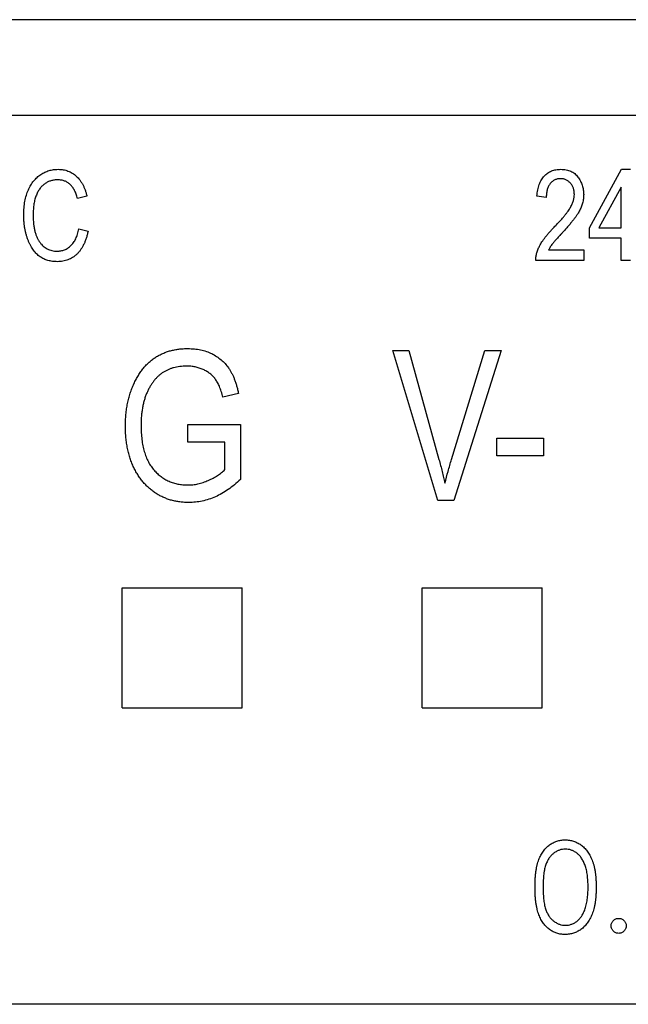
# Model space of a CAD drawing. Extents: x 909.4 to 931.4, y -8.5 to 8.5.
# Tile 5 of 31: x 918.872 to 919.272, y -0.943 to -0.297. Entities that reach past the tile are written whole.
import ezdxf

# ---------------------------------------------------------------- set-up
doc = ezdxf.new("R2010")
doc.units = 0
doc.header["$LTSCALE"] = 4
doc.header["$MEASUREMENT"] = 0
doc.layers.get('0').update_dxf_attribs({"linetype": 'CONTINUOUS'})

msp = doc.modelspace()

# ---------------------------------------------------------------- linework, layer by layer
for p, q in [((921.49802, -0.29717), (918.40837, -0.29717)), ((918.48933, -0.35983), (919.44857, -0.35983)), ((919.24615, -0.43367), (919.2672, -0.39532)), ((919.2672, -0.39532), (919.27299, -0.39532)), ((918.91636, -0.41296), (918.91023, -0.4145)), ((919.21777, -0.41373), (919.21164, -0.41296)), ((919.26686, -0.40698), (919.2522, -0.43367)), ((919.26686, -0.43367), (919.26686, -0.40698)), ((918.91099, -0.43444), (918.91713, -0.43597)), ((919.24615, -0.44057), (919.24615, -0.43367)), ((919.2522, -0.43367), (919.26686, -0.43367)), ((919.26686, -0.44057), (919.24615, -0.44057)), ((919.26686, -0.45514), (919.26686, -0.44057)), ((919.21931, -0.44824), (919.24231, -0.44824)), ((919.24231, -0.44824), (919.24231, -0.45514)), ((919.24231, -0.45514), (919.21087, -0.45514)), ((919.27299, -0.45514), (919.26686, -0.45514)), ((919.11713, -0.5142), (919.12766, -0.5142)), ((919.14657, -0.61262), (919.11713, -0.5142)), ((919.12766, -0.5142), (919.14735, -0.5856)), ((919.15562, -0.5856), (919.17751, -0.5142)), ((919.18813, -0.5142), (919.15714, -0.61262)), ((919.17751, -0.5142), (919.18813, -0.5142)), ((919.01581, -0.54232), (919.00558, -0.54488)), ((918.98257, -0.56277), (919.01709, -0.56277)), ((918.98257, -0.57428), (918.98257, -0.56277)), ((919.01709, -0.56277), (919.01709, -0.59882)), ((919.00686, -0.57428), (918.98257, -0.57428)), ((919.00686, -0.59233), (919.00686, -0.57428)), ((919.1853, -0.57172), (919.21598, -0.57172)), ((919.1853, -0.58322), (919.1853, -0.57172)), ((919.21598, -0.57172), (919.21598, -0.58322)), ((919.21598, -0.58322), (919.1853, -0.58322)), ((919.15714, -0.61262), (919.14657, -0.61262)), ((918.93949, -0.66979), (919.01823, -0.66979)), ((918.93949, -0.74853), (918.93949, -0.66979)), ((919.01823, -0.74853), (919.01823, -0.66979)), ((919.13634, -0.66979), (919.21508, -0.66979)), ((919.13634, -0.74853), (919.13634, -0.66979)), ((919.21508, -0.74853), (919.21508, -0.66979)), ((918.93949, -0.74853), (919.01823, -0.74853)), ((919.13634, -0.74853), (919.21508, -0.74853)), ((919.38266, -0.94307), (918.55524, -0.94307))]:
    msp.add_line(p, q)
for points, knots in [([(918.87495, -0.42522), (918.87495, -0.42443), (918.87497, -0.42288), (918.87512, -0.4206), (918.87534, -0.41841), (918.87568, -0.41632), (918.87609, -0.41431), (918.87661, -0.4124), (918.87721, -0.41058), (918.87792, -0.40886), (918.87871, -0.40724), (918.87956, -0.40572), (918.88047, -0.40429), (918.88145, -0.40296), (918.88251, -0.40175), (918.88363, -0.40064), (918.88482, -0.39964), (918.88606, -0.39872), (918.88737, -0.39793), (918.88871, -0.39722), (918.89009, -0.39664), (918.8915, -0.39615), (918.89296, -0.39578), (918.89445, -0.39552), (918.89597, -0.39534), (918.897, -0.39533), (918.89752, -0.39532)], [0, 0, 0, 0, 0.056459, 0.110733, 0.162901, 0.213426, 0.26207, 0.309027, 0.354373, 0.398738, 0.441578, 0.483058, 0.523312, 0.562426, 0.600616, 0.63791, 0.674924, 0.711646, 0.748122, 0.783826, 0.819463, 0.854983, 0.890593, 0.926496, 0.962921, 1, 1, 1, 1]), ([(918.89752, -0.39532), (918.89809, -0.39534), (918.89921, -0.39537), (918.90085, -0.39557), (918.90243, -0.39594), (918.90396, -0.39641), (918.90542, -0.39705), (918.90682, -0.39782), (918.90815, -0.39874), (918.90942, -0.39979), (918.91063, -0.40098), (918.91173, -0.4023), (918.91273, -0.40376), (918.91367, -0.40534), (918.91447, -0.40706), (918.9152, -0.40891), (918.91586, -0.41088), (918.91619, -0.41226), (918.91636, -0.41296)], [0, 0, 0, 0, 0.060577, 0.118994, 0.176689, 0.233034, 0.289727, 0.346194, 0.403531, 0.46225, 0.522226, 0.583346, 0.646127, 0.710893, 0.778382, 0.848981, 0.922573, 1, 1, 1, 1]), ([(919.21164, -0.41296), (919.2117, -0.41225), (919.21182, -0.41087), (919.21214, -0.40887), (919.21259, -0.40701), (919.21312, -0.40528), (919.21379, -0.4037), (919.21453, -0.40224), (919.21542, -0.40092), (919.2164, -0.39975), (919.21748, -0.3987), (919.21865, -0.3978), (919.2199, -0.39703), (919.22123, -0.39639), (919.22265, -0.39592), (919.22415, -0.39557), (919.22573, -0.39536), (919.22681, -0.39534), (919.22736, -0.39532)], [0, 0, 0, 0, 0.08101, 0.157162, 0.229319, 0.2972, 0.36195, 0.423721, 0.483122, 0.540982, 0.597661, 0.653181, 0.707852, 0.763548, 0.819537, 0.87764, 0.937454, 1, 1, 1, 1]), ([(919.22736, -0.39532), (919.22796, -0.39534), (919.22912, -0.39537), (919.2308, -0.3956), (919.23238, -0.39599), (919.23385, -0.39654), (919.23519, -0.39727), (919.23643, -0.39814), (919.23755, -0.39918), (919.23855, -0.40036), (919.23943, -0.40164), (919.2402, -0.40298), (919.24086, -0.40435), (919.24138, -0.40578), (919.24182, -0.40724), (919.24209, -0.40875), (919.24228, -0.4103), (919.2423, -0.41134), (919.24231, -0.41187)], [0, 0, 0, 0, 0.071329, 0.138888, 0.203488, 0.265389, 0.326147, 0.38585, 0.446421, 0.508506, 0.570717, 0.631986, 0.692943, 0.753165, 0.813397, 0.874732, 0.936834, 1, 1, 1, 1]), ([(918.89727, -0.40222), (918.89649, -0.40225), (918.89497, -0.40231), (918.89276, -0.40278), (918.89071, -0.40353), (918.88915, -0.40443), (918.88799, -0.4053), (918.88717, -0.40604), (918.8864, -0.40686), (918.88566, -0.40777), (918.88497, -0.40876), (918.88434, -0.40984), (918.88373, -0.411), (918.88318, -0.41224), (918.88269, -0.41357), (918.88226, -0.41498), (918.88189, -0.41648), (918.88159, -0.41806), (918.88137, -0.41973), (918.8812, -0.42149), (918.88111, -0.42333), (918.88109, -0.42458), (918.88108, -0.42522)], [0, 0, 0, 0, 0.073859, 0.144126, 0.212289, 0.279838, 0.313851, 0.348909, 0.3842, 0.420736, 0.459004, 0.498477, 0.539384, 0.582362, 0.627082, 0.673345, 0.722017, 0.772791, 0.825811, 0.881242, 0.939521, 1, 1, 1, 1]), ([(918.91023, -0.4145), (918.91009, -0.414), (918.90982, -0.41303), (918.90934, -0.41164), (918.90881, -0.41034), (918.90824, -0.40914), (918.9076, -0.40803), (918.90692, -0.40702), (918.90619, -0.4061), (918.90539, -0.40529), (918.90456, -0.40456), (918.90367, -0.40393), (918.90272, -0.40341), (918.90173, -0.40297), (918.90069, -0.40264), (918.89959, -0.4024), (918.89845, -0.40225), (918.89767, -0.40223), (918.89727, -0.40222)], [0, 0, 0, 0, 0.079677, 0.155394, 0.227356, 0.295804, 0.361322, 0.423963, 0.484099, 0.542574, 0.598999, 0.654809, 0.710609, 0.765871, 0.822268, 0.87916, 0.93886, 1, 1, 1, 1]), ([(919.22713, -0.40146), (919.2268, -0.40146), (919.22614, -0.40148), (919.22518, -0.40165), (919.22426, -0.40188), (919.22339, -0.40223), (919.22257, -0.40269), (919.22179, -0.40324), (919.22106, -0.40389), (919.22037, -0.40463), (919.21977, -0.40547), (919.21922, -0.40638), (919.21878, -0.4074), (919.21841, -0.4085), (919.21812, -0.40969), (919.21793, -0.41096), (919.21778, -0.41232), (919.21778, -0.41325), (919.21777, -0.41373)], [0, 0, 0, 0, 0.058049, 0.113315, 0.167562, 0.221142, 0.275517, 0.329522, 0.385758, 0.443893, 0.503677, 0.564645, 0.628005, 0.695019, 0.764665, 0.83877, 0.91714, 1, 1, 1, 1]), ([(919.23618, -0.41175), (919.23617, -0.41138), (919.23617, -0.41065), (919.23602, -0.40959), (919.23582, -0.40858), (919.23555, -0.40762), (919.23518, -0.40671), (919.23472, -0.40586), (919.23419, -0.40506), (919.23358, -0.40433), (919.23291, -0.40366), (919.23221, -0.40306), (919.23145, -0.40258), (919.23066, -0.40216), (919.22983, -0.40185), (919.22896, -0.40162), (919.22806, -0.40149), (919.22744, -0.40147), (919.22713, -0.40146)], [0, 0, 0, 0, 0.0727804, 0.1421478, 0.2091828, 0.2742918, 0.3377688, 0.4007572, 0.4628013, 0.5255951, 0.5875405, 0.647529, 0.7063226, 0.7636995, 0.8213742, 0.879619, 0.9389099, 1, 1, 1, 1]), ([(919.22297, -0.43323), (919.22363, -0.43255), (919.22489, -0.43125), (919.22666, -0.42932), (919.22827, -0.42754), (919.22968, -0.42585), (919.23093, -0.42429), (919.23202, -0.42287), (919.2329, -0.42153), (919.23386, -0.41996), (919.23476, -0.41809), (919.23557, -0.41592), (919.23609, -0.41381), (919.23615, -0.41242), (919.23618, -0.41175)], [0, 0, 0, 0, 0.10938, 0.210603, 0.304015, 0.389049, 0.466366, 0.53603, 0.597986, 0.652147, 0.749352, 0.838827, 0.921744, 1, 1, 1, 1]), ([(919.24231, -0.41187), (919.2423, -0.41235), (919.24228, -0.41329), (919.24215, -0.4147), (919.24192, -0.41609), (919.24162, -0.41748), (919.24118, -0.41884), (919.2407, -0.42019), (919.24011, -0.42152), (919.23941, -0.42286), (919.23859, -0.42425), (919.23761, -0.42572), (919.23649, -0.4273), (919.23518, -0.42898), (919.23374, -0.43079), (919.23212, -0.43269), (919.23033, -0.4347), (919.22908, -0.43607), (919.22843, -0.43677)], [0, 0, 0, 0, 0.048783, 0.096931, 0.145092, 0.193398, 0.242257, 0.291123, 0.340835, 0.391595, 0.445772, 0.506113, 0.572506, 0.644951, 0.72423, 0.809688, 0.901692, 1, 1, 1, 1]), ([(918.89697, -0.45591), (918.89643, -0.4559), (918.89536, -0.45589), (918.89379, -0.45572), (918.89228, -0.45548), (918.89083, -0.45511), (918.88944, -0.45467), (918.88811, -0.45409), (918.88683, -0.45344), (918.88562, -0.45266), (918.88446, -0.45179), (918.88337, -0.45077), (918.88232, -0.44966), (918.88135, -0.4484), (918.88039, -0.44704), (918.87953, -0.44553), (918.87869, -0.44392), (918.87792, -0.44219), (918.8772, -0.44036), (918.87662, -0.43843), (918.8761, -0.43643), (918.87568, -0.43434), (918.87534, -0.43218), (918.87512, -0.42993), (918.87497, -0.4276), (918.87495, -0.42602), (918.87495, -0.42522)], [0, 0, 0, 0, 0.038379, 0.075232, 0.111264, 0.146428, 0.18086, 0.214602, 0.248288, 0.282015, 0.316035, 0.350968, 0.38689, 0.424248, 0.463371, 0.504203, 0.546718, 0.591541, 0.637796, 0.68535, 0.733993, 0.783781, 0.835444, 0.888464, 0.943291, 1, 1, 1, 1]), ([(918.88108, -0.42522), (918.8811, -0.42618), (918.88113, -0.42804), (918.88131, -0.43074), (918.88164, -0.43326), (918.88212, -0.43559), (918.88272, -0.43773), (918.88344, -0.4397), (918.88432, -0.44147), (918.88533, -0.44306), (918.88645, -0.44446), (918.88766, -0.44568), (918.88896, -0.4467), (918.89035, -0.44756), (918.89184, -0.4482), (918.89341, -0.44867), (918.89506, -0.44895), (918.8962, -0.44899), (918.89678, -0.44901)], [0, 0, 0, 0, 0.089819, 0.174211, 0.253473, 0.327581, 0.396753, 0.461867, 0.523272, 0.581809, 0.637433, 0.690872, 0.742291, 0.79266, 0.842917, 0.893696, 0.945669, 1, 1, 1, 1]), ([(918.89678, -0.44901), (918.89721, -0.449), (918.89806, -0.44897), (918.89932, -0.4488), (918.90053, -0.44853), (918.9017, -0.44813), (918.90282, -0.44761), (918.90389, -0.447), (918.90492, -0.44626), (918.9059, -0.44541), (918.90681, -0.44445), (918.90765, -0.44336), (918.90843, -0.44216), (918.90909, -0.44083), (918.90969, -0.4394), (918.91022, -0.43785), (918.91066, -0.43619), (918.91088, -0.43503), (918.91099, -0.43444)], [0, 0, 0, 0, 0.058003, 0.114301, 0.169873, 0.224842, 0.27981, 0.334841, 0.390971, 0.449162, 0.50836, 0.569529, 0.633225, 0.699446, 0.768694, 0.841816, 0.918985, 1, 1, 1, 1]), ([(918.91713, -0.43597), (918.91695, -0.43678), (918.91659, -0.43837), (918.91592, -0.44065), (918.91514, -0.44276), (918.91427, -0.44472), (918.9133, -0.44653), (918.91223, -0.44818), (918.91106, -0.44967), (918.90979, -0.45098), (918.90845, -0.45216), (918.90701, -0.45314), (918.90552, -0.45401), (918.90394, -0.4547), (918.9023, -0.45525), (918.90059, -0.45562), (918.89881, -0.45588), (918.89759, -0.4559), (918.89697, -0.45591)], [0, 0, 0, 0, 0.0805764, 0.1570903, 0.2295632, 0.2985522, 0.3644019, 0.4275081, 0.4880168, 0.5470249, 0.6042577, 0.6603011, 0.7154954, 0.7708355, 0.8261702, 0.8823969, 0.9404683, 1, 1, 1, 1]), ([(919.21087, -0.45514), (919.21087, -0.45478), (919.21087, -0.45406), (919.21096, -0.45294), (919.21116, -0.45181), (919.21142, -0.45063), (919.21179, -0.44942), (919.21223, -0.44818), (919.21276, -0.44691), (919.21338, -0.44561), (919.2141, -0.44425), (919.21497, -0.44286), (919.21597, -0.44139), (919.2171, -0.43986), (919.21838, -0.43829), (919.21978, -0.43665), (919.22132, -0.43494), (919.22241, -0.43381), (919.22297, -0.43323)], [0, 0, 0, 0, 0.042012, 0.085117, 0.130084, 0.176966, 0.226145, 0.27723, 0.330801, 0.38655, 0.445857, 0.509982, 0.578857, 0.653261, 0.731918, 0.816011, 0.905246, 1, 1, 1, 1]), ([(919.22843, -0.43677), (919.22801, -0.43721), (919.22723, -0.43805), (919.22611, -0.43926), (919.22511, -0.44037), (919.2242, -0.44134), (919.22343, -0.44223), (919.22276, -0.443), (919.22222, -0.44367), (919.2214, -0.44471), (919.22036, -0.44618), (919.21965, -0.44757), (919.21931, -0.44824)], [0, 0, 0, 0, 0.12275, 0.234584, 0.336061, 0.42658, 0.506809, 0.575546, 0.634577, 0.682157, 0.846189, 1, 1, 1, 1]), ([(918.94167, -0.56387), (918.94168, -0.56256), (918.94171, -0.55998), (918.94198, -0.55617), (918.94241, -0.5525), (918.94302, -0.54895), (918.94376, -0.54553), (918.94473, -0.54224), (918.94584, -0.53907), (918.94713, -0.53606), (918.94853, -0.53319), (918.95007, -0.53051), (918.95171, -0.52802), (918.95348, -0.52575), (918.95531, -0.52363), (918.95727, -0.52174), (918.95934, -0.52002), (918.96152, -0.51853), (918.96381, -0.5172), (918.96619, -0.51607), (918.96867, -0.51508), (918.97126, -0.51428), (918.97394, -0.51369), (918.97673, -0.51325), (918.97962, -0.51295), (918.98158, -0.51293), (918.98257, -0.51292)], [0, 0, 0, 0, 0.0534634, 0.105137, 0.1554176, 0.2041283, 0.2516579, 0.2982836, 0.3437671, 0.3882663, 0.4318293, 0.473763, 0.5140994, 0.5531749, 0.5910537, 0.6280872, 0.664322, 0.700222, 0.7359637, 0.7717651, 0.8079419, 0.8445878, 0.8818463, 0.9200309, 0.959557, 1, 1, 1, 1]), ([(918.98257, -0.51292), (918.98402, -0.51295), (918.98684, -0.51302), (918.99092, -0.51365), (918.99473, -0.51468), (918.99824, -0.51615), (919.00147, -0.518), (919.00441, -0.52019), (919.00705, -0.52273), (919.00899, -0.52514), (919.01039, -0.52725), (919.01137, -0.52898), (919.01229, -0.53086), (919.01312, -0.53288), (919.0139, -0.53504), (919.01462, -0.53734), (919.01526, -0.53978), (919.01562, -0.54146), (919.01581, -0.54232)], [0, 0, 0, 0, 0.08884, 0.172823, 0.25299, 0.330537, 0.406372, 0.480886, 0.555221, 0.630843, 0.670089, 0.710569, 0.753368, 0.798103, 0.845063, 0.894345, 0.945926, 1, 1, 1, 1]), ([(918.98162, -0.52442), (918.98088, -0.52443), (918.97944, -0.52445), (918.97731, -0.52466), (918.97526, -0.525), (918.97329, -0.52546), (918.97139, -0.52602), (918.96959, -0.52678), (918.96785, -0.52764), (918.96618, -0.52862), (918.96459, -0.52974), (918.9631, -0.53103), (918.96167, -0.53244), (918.96035, -0.53403), (918.95907, -0.53573), (918.9579, -0.5376), (918.95679, -0.5396), (918.95578, -0.54175), (918.95486, -0.54404), (918.95406, -0.54644), (918.95341, -0.54898), (918.95284, -0.55163), (918.95244, -0.55442), (918.9521, -0.55732), (918.95193, -0.56035), (918.95191, -0.56241), (918.9519, -0.56345)], [0, 0, 0, 0, 0.039685, 0.078083, 0.115732, 0.152035, 0.187856, 0.22295, 0.257949, 0.292709, 0.327632, 0.363189, 0.399401, 0.43625, 0.474911, 0.514631, 0.555789, 0.598863, 0.643197, 0.689157, 0.736131, 0.785147, 0.835845, 0.888456, 0.943369, 1, 1, 1, 1]), ([(919.00558, -0.54488), (919.00525, -0.54362), (919.00462, -0.54125), (919.00345, -0.53799), (919.00214, -0.53523), (919.00068, -0.53292), (918.999, -0.531), (918.99714, -0.52929), (918.99499, -0.52787), (918.99266, -0.52662), (918.99012, -0.52566), (918.98743, -0.52492), (918.98457, -0.5245), (918.98262, -0.52445), (918.98162, -0.52442)], [0, 0, 0, 0, 0.1128089, 0.2123815, 0.3002068, 0.3771037, 0.4487671, 0.5211436, 0.5951494, 0.6716222, 0.7502393, 0.8303733, 0.9132753, 1, 1, 1, 1]), ([(918.98325, -0.6139), (918.98227, -0.61388), (918.98033, -0.61383), (918.97746, -0.61358), (918.97467, -0.61311), (918.97196, -0.61248), (918.96932, -0.61166), (918.96678, -0.61063), (918.9643, -0.60946), (918.96192, -0.60807), (918.95965, -0.60652), (918.95749, -0.6048), (918.95544, -0.60292), (918.95354, -0.60084), (918.95175, -0.59861), (918.95005, -0.59623), (918.94852, -0.59365), (918.94708, -0.59093), (918.94581, -0.58804), (918.9447, -0.585), (918.94377, -0.58182), (918.94299, -0.5785), (918.94239, -0.57504), (918.94198, -0.57144), (918.94171, -0.5677), (918.94168, -0.56516), (918.94167, -0.56387)], [0, 0, 0, 0, 0.040148, 0.079613, 0.11807, 0.156206, 0.193673, 0.231029, 0.268512, 0.306059, 0.343763, 0.381446, 0.419308, 0.457555, 0.496773, 0.536532, 0.577305, 0.619549, 0.662812, 0.706677, 0.751934, 0.798478, 0.846404, 0.895869, 0.947035, 1, 1, 1, 1]), ([(918.9519, -0.56345), (918.95192, -0.56502), (918.95197, -0.56807), (918.95238, -0.5725), (918.95302, -0.57663), (918.95396, -0.58045), (918.95516, -0.58397), (918.95661, -0.58719), (918.95835, -0.5901), (918.96036, -0.59269), (918.96258, -0.59497), (918.96497, -0.59696), (918.96752, -0.59865), (918.97024, -0.60001), (918.97311, -0.6011), (918.97614, -0.60186), (918.97934, -0.6023), (918.98152, -0.60236), (918.98263, -0.6024)], [0, 0, 0, 0, 0.0840191, 0.1629848, 0.2372258, 0.307222, 0.3730555, 0.4356387, 0.4958132, 0.5538963, 0.6105178, 0.6656032, 0.7197881, 0.773579, 0.8279738, 0.8833836, 0.9405038, 1, 1, 1, 1]), ([(919.14735, -0.5856), (919.14772, -0.58696), (919.14844, -0.58964), (919.14945, -0.5936), (919.15042, -0.59741), (919.15101, -0.5999), (919.1513, -0.60112)], [0, 0, 0, 0, 0.264695, 0.519678, 0.765279, 1, 1, 1, 1]), ([(919.1513, -0.60112), (919.15196, -0.59857), (919.1533, -0.59337), (919.15484, -0.58823), (919.15562, -0.5856)], [0, 0, 0, 0, 0.4899114, 1, 1, 1, 1]), ([(918.98263, -0.6024), (918.98373, -0.60236), (918.98595, -0.60229), (918.98929, -0.60171), (918.99267, -0.60076), (918.996, -0.59947), (918.99918, -0.59794), (919.0021, -0.59625), (919.00466, -0.5944), (919.00614, -0.59301), (919.00686, -0.59233)], [0, 0, 0, 0, 0.12227, 0.248326, 0.378192, 0.51368, 0.647529, 0.772651, 0.889832, 1, 1, 1, 1]), ([(919.01709, -0.59882), (919.01578, -0.60002), (919.01321, -0.60235), (919.00911, -0.60541), (919.00497, -0.60803), (919.00075, -0.61017), (918.99647, -0.61186), (918.99212, -0.61303), (918.98771, -0.61376), (918.98474, -0.61385), (918.98325, -0.6139)], [0, 0, 0, 0, 0.1401431, 0.2742824, 0.4028647, 0.5273143, 0.6475663, 0.7658602, 0.8825241, 1, 1, 1, 1]), ([(919.21038, -0.86626), (919.21039, -0.86531), (919.2104, -0.86347), (919.21052, -0.86079), (919.21071, -0.85828), (919.21099, -0.85593), (919.21132, -0.85375), (919.21176, -0.85174), (919.21226, -0.84989), (919.21285, -0.84819), (919.2135, -0.84663), (919.21422, -0.84517), (919.21502, -0.84382), (919.21587, -0.84255), (919.21678, -0.84139), (919.21775, -0.84032), (919.2188, -0.83935), (919.21991, -0.83848), (919.22107, -0.83771), (919.22227, -0.83704), (919.22349, -0.83646), (919.22476, -0.83601), (919.22605, -0.83563), (919.22738, -0.83538), (919.22874, -0.83521), (919.22966, -0.8352), (919.23012, -0.83519)], [0, 0, 0, 0, 0.068595, 0.133246, 0.194313, 0.251279, 0.304513, 0.354235, 0.400481, 0.443411, 0.484015, 0.523252, 0.561042, 0.5979, 0.633518, 0.668314, 0.702496, 0.736685, 0.770293, 0.803437, 0.835913, 0.86846, 0.900847, 0.933467, 0.966258, 1, 1, 1, 1]), ([(919.23012, -0.83519), (919.23059, -0.8352), (919.23153, -0.83522), (919.23291, -0.83537), (919.23426, -0.83563), (919.23557, -0.836), (919.23685, -0.83646), (919.2381, -0.83704), (919.23932, -0.83771), (919.24049, -0.83849), (919.24162, -0.83937), (919.24269, -0.84036), (919.2437, -0.84146), (919.24466, -0.84265), (919.24554, -0.84395), (919.24637, -0.84535), (919.24712, -0.84686), (919.24784, -0.84847), (919.24846, -0.85021), (919.24903, -0.85208), (919.24948, -0.8541), (919.24986, -0.85625), (919.25015, -0.85855), (919.25036, -0.861), (919.25048, -0.86358), (919.2505, -0.86535), (919.25051, -0.86626)], [0, 0, 0, 0, 0.033788, 0.067194, 0.099862, 0.132567, 0.165151, 0.197913, 0.231319, 0.265083, 0.299255, 0.334399, 0.369943, 0.406284, 0.444064, 0.482998, 0.523354, 0.565537, 0.609613, 0.656391, 0.705885, 0.758325, 0.813832, 0.872795, 0.934722, 1, 1, 1, 1]), ([(919.2303, -0.84125), (919.22965, -0.84128), (919.22834, -0.84135), (919.22641, -0.84184), (919.22456, -0.84268), (919.22309, -0.84361), (919.22196, -0.84449), (919.22116, -0.84526), (919.22042, -0.84609), (919.21973, -0.84701), (919.21909, -0.848), (919.2185, -0.84906), (919.21797, -0.8502), (919.21748, -0.85143), (919.21705, -0.85277), (919.21669, -0.85425), (919.21636, -0.85588), (919.21613, -0.85767), (919.21592, -0.85959), (919.21579, -0.86167), (919.21569, -0.8639), (919.21568, -0.86544), (919.21568, -0.86623)], [0, 0, 0, 0, 0.060387, 0.120883, 0.182755, 0.247811, 0.281299, 0.315088, 0.349702, 0.384857, 0.420966, 0.458511, 0.497175, 0.537602, 0.580503, 0.627468, 0.678388, 0.733983, 0.793747, 0.857714, 0.926698, 1, 1, 1, 1]), ([(919.24521, -0.86623), (919.2452, -0.86552), (919.24518, -0.86413), (919.24511, -0.8621), (919.24493, -0.86017), (919.24473, -0.85833), (919.24444, -0.8566), (919.24412, -0.85495), (919.2437, -0.85342), (919.24324, -0.85197), (919.24272, -0.85062), (919.24215, -0.84937), (919.24154, -0.84821), (919.24088, -0.84715), (919.24017, -0.84617), (919.2394, -0.8453), (919.23859, -0.84451), (919.23746, -0.8436), (919.23599, -0.84268), (919.23415, -0.84184), (919.23224, -0.84135), (919.23095, -0.84128), (919.2303, -0.84125)], [0, 0, 0, 0, 0.065681, 0.128486, 0.188175, 0.245106, 0.299448, 0.350823, 0.399942, 0.446672, 0.491255, 0.533376, 0.573853, 0.612526, 0.649597, 0.685532, 0.720106, 0.753838, 0.818925, 0.880493, 0.940311, 1, 1, 1, 1]), ([(919.23012, -0.89727), (919.22966, -0.89727), (919.22874, -0.89725), (919.22738, -0.89709), (919.22606, -0.89683), (919.22477, -0.89647), (919.22351, -0.89603), (919.22229, -0.89545), (919.22111, -0.89479), (919.21996, -0.89403), (919.21886, -0.89317), (919.21781, -0.89221), (919.21684, -0.89114), (919.21593, -0.88996), (919.21507, -0.8887), (919.21428, -0.88734), (919.21355, -0.88587), (919.21288, -0.8843), (919.21229, -0.88259), (919.21177, -0.88073), (919.21135, -0.87871), (919.211, -0.87653), (919.21071, -0.87419), (919.21052, -0.87169), (919.2104, -0.86902), (919.21039, -0.8672), (919.21038, -0.86626)], [0, 0, 0, 0, 0.033787, 0.066622, 0.099285, 0.131361, 0.163585, 0.196104, 0.228902, 0.262158, 0.295991, 0.330218, 0.36506, 0.400951, 0.43762, 0.475708, 0.515381, 0.556414, 0.599765, 0.646424, 0.696431, 0.749782, 0.806573, 0.867436, 0.931887, 1, 1, 1, 1]), ([(919.21568, -0.86623), (919.21568, -0.86702), (919.21569, -0.86855), (919.21579, -0.87078), (919.21593, -0.87285), (919.21611, -0.87478), (919.21637, -0.87655), (919.21667, -0.87819), (919.21704, -0.87967), (919.21747, -0.88101), (919.21796, -0.88224), (919.21849, -0.88338), (919.21907, -0.88445), (919.21971, -0.88544), (919.22041, -0.88635), (919.22115, -0.88719), (919.22196, -0.88795), (919.22308, -0.88886), (919.22457, -0.88979), (919.22643, -0.89061), (919.22835, -0.89112), (919.22965, -0.89119), (919.2303, -0.89122)], [0, 0, 0, 0, 0.072951, 0.141584, 0.205926, 0.265301, 0.320597, 0.371817, 0.41879, 0.461699, 0.502134, 0.540804, 0.578181, 0.614297, 0.649678, 0.684299, 0.718359, 0.752081, 0.817652, 0.879722, 0.939966, 1, 1, 1, 1]), ([(919.25051, -0.86626), (919.2505, -0.86716), (919.25048, -0.86892), (919.25036, -0.87149), (919.25015, -0.87392), (919.24987, -0.87621), (919.24949, -0.87836), (919.24903, -0.88036), (919.24851, -0.88223), (919.24787, -0.88396), (919.24717, -0.88556), (919.24641, -0.88706), (919.2456, -0.88846), (919.24471, -0.88976), (919.24377, -0.89096), (919.24274, -0.89205), (919.24167, -0.89305), (919.24053, -0.89394), (919.23934, -0.89472), (919.23813, -0.89541), (919.23687, -0.89597), (919.23558, -0.89645), (919.23427, -0.89682), (919.23291, -0.89708), (919.23153, -0.89725), (919.23059, -0.89727), (919.23012, -0.89727)], [0, 0, 0, 0, 0.065063, 0.126773, 0.185516, 0.240765, 0.29298, 0.34225, 0.388919, 0.432776, 0.474628, 0.514775, 0.553606, 0.591426, 0.628028, 0.663804, 0.698984, 0.733591, 0.767628, 0.801208, 0.834264, 0.866981, 0.89972, 0.932702, 0.966176, 1, 1, 1, 1]), ([(919.24297, -0.88108), (919.24315, -0.88055), (919.24351, -0.87948), (919.24398, -0.87782), (919.24434, -0.87608), (919.24467, -0.87427), (919.2449, -0.87237), (919.24508, -0.8704), (919.24519, -0.86834), (919.2452, -0.86694), (919.24521, -0.86623)], [0, 0, 0, 0, 0.110588, 0.224542, 0.342503, 0.464324, 0.590756, 0.722227, 0.858843, 1, 1, 1, 1]), ([(919.2303, -0.89122), (919.23096, -0.89119), (919.23226, -0.89114), (919.23417, -0.89062), (919.23602, -0.88983), (919.23748, -0.88891), (919.23858, -0.88802), (919.23937, -0.88727), (919.2401, -0.88643), (919.24079, -0.88552), (919.24142, -0.88452), (919.242, -0.88345), (919.24252, -0.8823), (919.24282, -0.88149), (919.24297, -0.88108)], [0, 0, 0, 0, 0.112813, 0.225394, 0.339595, 0.459675, 0.521735, 0.583926, 0.648174, 0.713881, 0.781004, 0.851451, 0.924051, 1, 1, 1, 1]), ([(919.26035, -0.8916), (919.26037, -0.89126), (919.2604, -0.89061), (919.26069, -0.88968), (919.26115, -0.88883), (919.26177, -0.88809), (919.26252, -0.88746), (919.26337, -0.887), (919.2643, -0.88673), (919.26494, -0.88669), (919.26527, -0.88668)], [0, 0, 0, 0, 0.129097, 0.252046, 0.373905, 0.5010378, 0.6281707, 0.7513765, 0.872426, 1, 1, 1, 1]), ([(919.26527, -0.88668), (919.2656, -0.88669), (919.26624, -0.88673), (919.26718, -0.887), (919.26802, -0.88746), (919.26877, -0.88808), (919.26939, -0.88884), (919.26987, -0.88968), (919.27013, -0.89062), (919.27017, -0.89126), (919.27019, -0.8916)], [0, 0, 0, 0, 0.127519, 0.249986, 0.371792, 0.49887, 0.625948, 0.748492, 0.870959, 1, 1, 1, 1]), ([(919.26527, -0.89652), (919.26494, -0.8965), (919.2643, -0.89647), (919.26337, -0.89618), (919.26252, -0.89572), (919.26177, -0.89509), (919.26115, -0.89434), (919.26069, -0.89349), (919.26041, -0.89256), (919.26037, -0.89192), (919.26035, -0.8916)], [0, 0, 0, 0, 0.1277566, 0.2494144, 0.3727965, 0.5001113, 0.6286099, 0.7506434, 0.8737684, 1, 1, 1, 1]), ([(919.27019, -0.8916), (919.27017, -0.89192), (919.27013, -0.89256), (919.26988, -0.89349), (919.26939, -0.89433), (919.26878, -0.8951), (919.26802, -0.89572), (919.26717, -0.89618), (919.26625, -0.89646), (919.2656, -0.8965), (919.26527, -0.89652)], [0, 0, 0, 0, 0.126178, 0.248821, 0.37154, 0.499984, 0.627244, 0.749226, 0.872298, 1, 1, 1, 1])]:
    msp.add_open_spline(points, degree=3, knots=knots)

doc.saveas('drawing.dxf')
